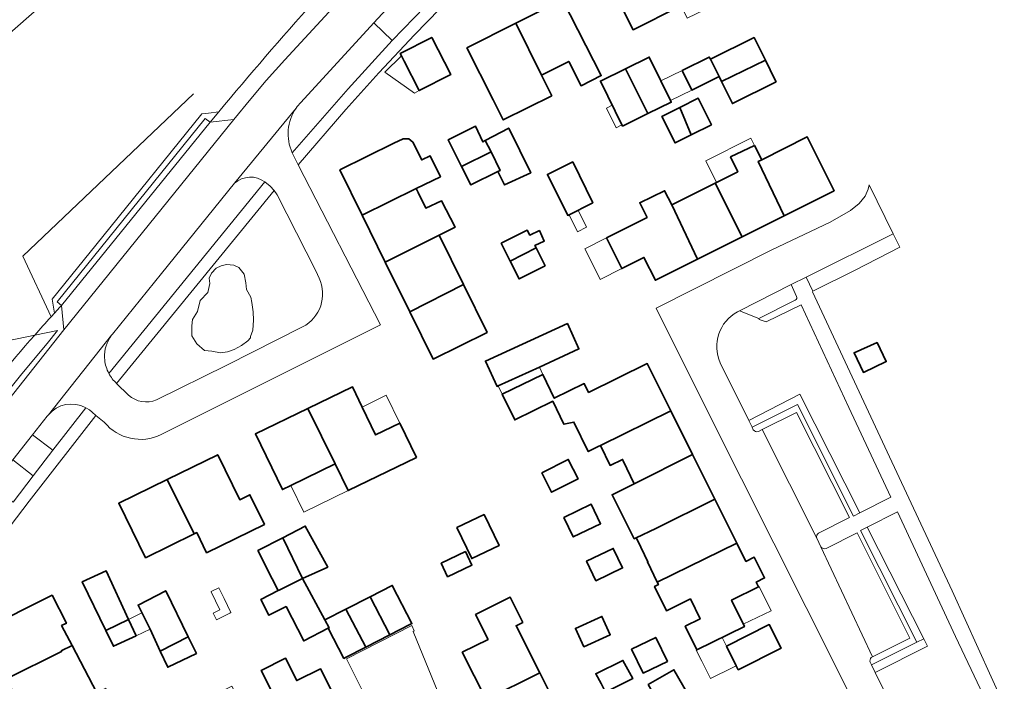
# Model space of a CAD drawing. Extents: x 147051 to 149075, y 463071 to 465537.
# Tile 134 of 229: x 148916 to 149038, y 463732 to 463814. Entities that reach past the tile are written whole.
import ezdxf

# ---------------------------------------------------------------- set-up
doc = ezdxf.new("R2010")
doc.units = 0
doc.header["$LTSCALE"] = 0.5
for name, color, linetype, lineweight in [('B-PV-GR-BEPLANTING_CULTUUR_BOSPLANTSOEN-GV', 252, 'CONTINUOUS', 18), ('B-PV-GR-BEPLANTING_CULTUUR_HEESTERS-GV', 252, 'CONTINUOUS', 18), ('B-PV-GR-GROENVOORZIENING-GV', 252, 'CONTINUOUS', 18), ('B-PV-IE-TERREINAFSCHEIDING_KUNSTMATIG_HEKWERK-G', 252, 'CONTINUOUS', 18), ('B-PV-OG-BEBOUWING-GV', 6, 'CONTINUOUS', 35), ('B-PV-OG-BEBOUWING_LUIFEL-GV', 6, 'CONTINUOUS', 18), ('B-PV-OG-TERREIN_BEGROEID-GV', 252, 'CONTINUOUS', 18), ('B-PV-OG-TERREIN_ERF-GV', 252, 'CONTINUOUS', 18), ('B-PV-VH-OPENVERHARDING_BETONSTRAATSTEEN-GV', 252, 'CONTINUOUS', 18), ('B-PV-VH-OPENVERHARDING_TEGEL-GV', 252, 'CONTINUOUS', 18)]:
    doc.layers.add(name, color=color, linetype=linetype, lineweight=lineweight)

msp = doc.modelspace()

# ---------------------------------------------------------------- linework, layer by layer
at = {"layer": 'B-PV-GR-BEPLANTING_CULTUUR_BOSPLANTSOEN-GV'}
for points in [[(148941.072, 463802.999, -0.0192459), (148965.109, 463829.776)], [(148918.26, 463775.32, -0.0034995), (148920.286, 463777.583)], [(148918.26, 463775.32, 0.0356363), (148900.967, 463752.624)], [(148900.967, 463752.624, -0.0356363), (148918.26, 463775.32)]]:
    msp.add_lwpolyline(points, format="xyb", dxfattribs=at)
at = {"layer": 'B-PV-GR-BEPLANTING_CULTUUR_BOSPLANTSOEN-GV', "flags": 128}
for points in [[(148937.952, 463805.246), (148916.791, 463785.111)], [(148926.709, 463787.541), (148938.986, 463802.752)], [(148938.986, 463802.752), (148939.814, 463802.847)], [(148939.814, 463802.847), (148941.072, 463802.999)], [(148920.415, 463779.77), (148926.709, 463787.541)], [(148916.791, 463785.111), (148920.286, 463777.583)], [(148920.706, 463778.045), (148920.415, 463779.77)], [(148920.286, 463777.583), (148920.706, 463778.045)], [(148921.068, 463775.898), (148918.26, 463775.32)], [(148919.795, 463774.298), (148921.068, 463775.898)], [(148918.26, 463775.32), (148903.051, 463772.192), (148875.582, 463749.674), (148871.473, 463745.605), (148870.641, 463745.713), (148870.074, 463745.24)], [(148916.656, 463770.519), (148919.795, 463774.298)], [(148913.032, 463766.039), (148916.656, 463770.519)]]:
    msp.add_lwpolyline(points, dxfattribs=at)
at = {"layer": 'B-PV-GR-BEPLANTING_CULTUUR_HEESTERS-GV', "flags": 128}
for points in [[(148947.948, 463793.261), (148928.414, 463769.338)], [(148948.326, 463792.695), (148947.948, 463793.261)], [(148953.115, 463783.303), (148948.326, 463792.695)], [(148953.525, 463782.398), (148953.115, 463783.303)], [(148942.062, 463771.608), (148951.475, 463776.332)], [(148933.364, 463767.285), (148942.062, 463771.608)], [(148928.414, 463769.338), (148929.895, 463767.887)]]:
    msp.add_lwpolyline(points, dxfattribs=at)
for points in [[(148938.351, 463774.227), (148939.302, 463773.405), (148940.21, 463773.319), (148941.291, 463773.146), (148942.156, 463773.232), (148942.978, 463773.535), (148943.886, 463774.054), (148944.664, 463774.616), (148945.01, 463775.005), (148945.01, 463775.135), (148945.313, 463775.957), (148945.399, 463777.167), (148945.356, 463778.205), (148945.183, 463779.373), (148945.053, 463780.022), (148944.534, 463780.973), (148944.448, 463781.795), (148944.232, 463782.876), (148943.583, 463783.697), (148942.934, 463784), (148942.026, 463784.086), (148941.378, 463783.914), (148940.772, 463783.611), (148940.167, 463783.005), (148939.907, 463782.4), (148939.951, 463781.708), (148939.734, 463780.627), (148938.783, 463779.632), (148938.437, 463778.248), (148937.832, 463777.254), (148937.745, 463776.475), (148937.745, 463775.221)], [(148937.745, 463775.221), (148937.745, 463776.475), (148937.832, 463777.254), (148938.437, 463778.248), (148938.783, 463779.632), (148939.734, 463780.627), (148939.951, 463781.708), (148939.907, 463782.4), (148940.167, 463783.005), (148940.772, 463783.611), (148941.378, 463783.914), (148942.026, 463784.086), (148942.934, 463784), (148943.583, 463783.697), (148944.232, 463782.876), (148944.448, 463781.795), (148944.534, 463780.973), (148945.053, 463780.022), (148945.183, 463779.373), (148945.356, 463778.205), (148945.399, 463777.167), (148945.313, 463775.957), (148945.01, 463775.135), (148945.01, 463775.005), (148944.664, 463774.616), (148943.886, 463774.054), (148942.978, 463773.535), (148942.156, 463773.232), (148941.291, 463773.146), (148940.21, 463773.319), (148939.302, 463773.405), (148938.351, 463774.227)]]:
    msp.add_lwpolyline(points, close=True, dxfattribs=at)
at = {"layer": 'B-PV-GR-BEPLANTING_CULTUUR_HEESTERS-GV'}
for points in [[(148951.475, 463776.332, 0.4002367), (148953.525, 463782.398)], [(148929.895, 463767.887, 0.2871221), (148933.364, 463767.285)]]:
    msp.add_lwpolyline(points, format="xyb", dxfattribs=at)
at = {"layer": 'B-PV-GR-GROENVOORZIENING-GV', "flags": 128}
for points in [[(149013.127, 463768.007), (149006.8, 463764.745), (149007.203, 463763.933), (149012.832, 463766.737), (149019.787, 463752.897), (149020.574, 463753.295)], [(149027.614, 463737.252), (149028.481, 463737.675), (149021.468, 463751.529), (149020.659, 463751.124)], [(149027.614, 463737.252), (149022, 463734.455), (149022.465, 463733.52), (149028.936, 463736.776), (149028.481, 463737.675)]]:
    msp.add_lwpolyline(points, close=True, dxfattribs=at)
at = {"layer": 'B-PV-IE-TERREINAFSCHEIDING_KUNSTMATIG_HEKWERK-G', "flags": 128}
msp.add_lwpolyline([(148850.392, 463753.63), (148854.377, 463760.969), (148893.759, 463794.465), (148903.44, 463802.518), (148922.547, 463819.222), (148922.806, 463819.47)], dxfattribs=at)
at = {"layer": 'B-PV-OG-BEBOUWING-GV', "flags": 128}
for points in [[(148995.114, 463822.733), (148989.165, 463819.759), (148992.453, 463813.179), (148998.216, 463816.059)], [(148981.091, 463807.543), (148984.472, 463809.255), (148986, 463806.239), (148988.489, 463807.5), (148983.711, 463816.933), (148977.892, 463813.985)], [(148981.091, 463807.543), (148977.892, 463813.985), (148971.852, 463810.926), (148975.102, 463804.509), (148976.345, 463802.007), (148982.357, 463804.993)], [(148964.066, 463809.288), (148965.936, 463805.628), (148969.832, 463807.616), (148967.479, 463812.224), (148963.583, 463810.235), (148963.735, 463809.937)], [(149002.03, 463809.524), (149003.102, 463807.365), (149003.4, 463806.763), (149008.844, 463809.409), (149007.618, 463811.878), (149007.451, 463812.215)], [(148991.522, 463808.349), (148994.282, 463802.779), (148997.184, 463804.201), (148997.088, 463804.397), (148995.894, 463806.834), (148994.449, 463809.783)], [(148998.535, 463808.129), (148999.742, 463805.697), (149003.102, 463807.365), (149002.03, 463809.524), (149001.895, 463809.796)], [(149003.4, 463806.763), (149004.755, 463804.033), (149010.177, 463806.723), (149010.024, 463807.031), (149008.844, 463809.409)], [(148991.522, 463808.349), (148988.401, 463806.82), (148991.135, 463801.238), (148994.282, 463802.779)], [(148999.649, 463800.143), (149002.164, 463801.396), (149000.525, 463804.686), (148998.237, 463803.546)], [(148998.237, 463803.546), (148996.01, 463802.437), (148997.649, 463799.146), (148999.649, 463800.143)], [(148974.121, 463799.441), (148973.823, 463799.283), (148972.912, 463801.214), (148970.267, 463799.908), (148969.505, 463799.514), (148971.174, 463796.235), (148974.835, 463798.024)], [(148975.677, 463795.59), (148976.506, 463793.944), (148979.756, 463795.442), (148977.035, 463800.981), (148974.121, 463799.441), (148974.835, 463798.024), (148975.984, 463795.744)], [(148965.552, 463793.486), (148968.555, 463794.954), (148967.273, 463797.555), (148966.241, 463797.046), (148965.158, 463799.244), (148964.628, 463799.641), (148963.944, 463799.671), (148962.787, 463799.1), (148956.096, 463795.803), (148958.851, 463790.211)], [(149011.193, 463790.124), (149017.388, 463793.227), (149014.031, 463799.897), (149008.388, 463797.058), (149007.97, 463796.847)], [(148974.835, 463798.024), (148971.174, 463796.235), (148972.345, 463793.934), (148975.677, 463795.59), (148975.984, 463795.744)], [(149002.626, 463794.158), (149005.975, 463787.51), (149011.193, 463790.124), (149007.97, 463796.847), (149008.388, 463797.058), (149007.493, 463798.836), (149004.535, 463797.418), (149005.424, 463795.566), (149002.805, 463794.248)], [(148987.473, 463791.708), (148984.955, 463796.799), (148981.828, 463795.253), (148984.346, 463790.162)], [(149000.447, 463784.741), (149005.975, 463787.51), (149002.626, 463794.158), (148997.261, 463791.458)], [(148965.787, 463793.01), (148965.552, 463793.486), (148958.851, 463790.211), (148961.725, 463784.378), (148968.403, 463787.7), (148970.369, 463788.7), (148968.673, 463791.984), (148966.744, 463791.068)], [(148989.133, 463787.368), (148991.042, 463783.574), (148993.796, 463784.96), (148995.223, 463782.124), (149000.447, 463784.741), (148997.261, 463791.458), (148996.354, 463793.224), (148993.263, 463791.726), (148994.177, 463789.906)], [(148977.212, 463784.504), (148980.43, 463786.129), (148980.273, 463786.442), (148981.439, 463786.974), (148980.842, 463788.28), (148979.63, 463787.726), (148979.331, 463788.322), (148976.108, 463786.707)], [(148961.725, 463784.378), (148964.761, 463778.216), (148971.419, 463781.579), (148968.403, 463787.7)], [(148977.212, 463784.504), (148978.316, 463782.3), (148981.539, 463783.916), (148980.43, 463786.129)], [(148964.761, 463778.216), (148967.649, 463772.354), (148974.34, 463775.651), (148971.419, 463781.579)], [(148975.721, 463769.026), (148980.824, 463771.362), (148985.732, 463773.609), (148984.294, 463776.748), (148974.146, 463772.102), (148975.583, 463768.963)], [(149022.712, 463774.426), (149019.85, 463773.135), (149020.995, 463770.709), (149023.834, 463772.049)], [(148988.396, 463761.645), (148997.111, 463765.958), (148994.199, 463771.792), (148986.919, 463768.227), (148986.393, 463769.31), (148982.676, 463767.502), (148981.244, 463770.446), (148976.217, 463767.999), (148977.764, 463764.822), (148982.484, 463767.118), (148983.871, 463764.267), (148985.103, 463764.55), (148986.881, 463760.895), (148988.216, 463761.556)], [(148952.112, 463766.233), (148955.518, 463759.348), (148957.117, 463756.05), (148965.586, 463760.156), (148963.524, 463764.409), (148960.529, 463762.956), (148958.871, 463766.378), (148957.642, 463768.914)], [(148950.031, 463756.688), (148955.518, 463759.348), (148952.112, 463766.233), (148945.618, 463763.085), (148948.969, 463756.173)], [(148991.218, 463759.752), (148992.599, 463756.905), (148999.828, 463760.516), (148997.111, 463765.958), (148988.396, 463761.645), (148989.6, 463759.172), (148991.137, 463759.92)], [(148938.353, 463750.837), (148939.576, 463748.345), (148946.74, 463751.861), (148944.934, 463755.541), (148943.677, 463754.924), (148940.945, 463760.49), (148934.679, 463757.414), (148938.04, 463750.683)], [(148981.134, 463758.259), (148982.345, 463755.854), (148985.621, 463757.503), (148984.41, 463759.908)], [(148999.828, 463760.516), (148992.599, 463756.905), (148989.841, 463755.526), (148992.598, 463750.071), (148992.844, 463750.19), (148995.284, 463751.371), (149002.592, 463754.98)], [(148934.679, 463757.414), (148928.688, 463754.474), (148932.003, 463747.72), (148938.04, 463750.683)], [(148992.988, 463749.895), (148994.283, 463747.233), (148994.22, 463747.202), (148995.441, 463744.692), (149005.306, 463749.542), (149002.592, 463754.98), (148995.284, 463751.371), (148992.844, 463750.19)], [(148983.867, 463752.721), (148985.031, 463750.314), (148988.413, 463751.949), (148987.249, 463754.356)], [(148973.967, 463753.094), (148970.595, 463751.473), (148972.45, 463747.614), (148975.822, 463749.235)], [(148954.603, 463746.549), (148951.799, 463751.649), (148949.013, 463750.205), (148951.447, 463745.168)], [(148947.713, 463745.118), (148948.449, 463743.657), (148948.575, 463743.721), (148951.447, 463745.168), (148949.013, 463750.205), (148945.937, 463748.61)], [(148987.828, 463744.885), (148991.147, 463746.463), (148989.995, 463748.886), (148986.676, 463747.307)], [(149005.306, 463749.542), (148995.441, 463744.692), (148995.585, 463744.397), (148995.117, 463744.169), (148996.578, 463741.166), (148999.555, 463742.614), (149000.757, 463740.142), (148998.909, 463739.242), (149000.331, 463736.32), (149006.248, 463739.198), (149004.65, 463742.482), (149008.009, 463744.117), (149007.719, 463744.709), (149008.747, 463745.227), (149007.473, 463747.779), (149006.443, 463747.265)], [(148968.651, 463747.046), (148969.456, 463745.371), (148972.469, 463746.82), (148971.664, 463748.494)], [(148929.892, 463740.082), (148927.124, 463746.093), (148924.157, 463744.752), (148927.084, 463738.701)], [(148949.447, 463741.691), (148951.619, 463737.41), (148954.659, 463738.985), (148954.75, 463739.033), (148954.224, 463740.01), (148951.447, 463745.168), (148948.575, 463743.721), (148948.449, 463743.657), (148946.302, 463742.568), (148947.3, 463740.602)], [(148962.295, 463738.168), (148964.761, 463739.434), (148965.016, 463739.565), (148962.586, 463744.301), (148959.834, 463742.889)], [(148921.599, 463739.337), (148922.19, 463739.605), (148920.408, 463743.087), (148911.733, 463738.756), (148914.742, 463732.729), (148921.595, 463736.102), (148921.557, 463736.178), (148922.895, 463736.846)], [(148937.3, 463737.932), (148934.509, 463743.639), (148931.066, 463741.855), (148932.556, 463738.853), (148933.827, 463736.126)], [(148959.291, 463736.626), (148962.295, 463738.168), (148959.834, 463742.889), (148956.847, 463741.356)], [(148980.868, 463733.461), (148977.938, 463739.301), (148978.767, 463739.717), (148977.208, 463742.825), (148972.927, 463740.678), (148974.468, 463737.606), (148971.273, 463736.003), (148974.214, 463730.14)], [(148959.291, 463736.626), (148956.847, 463741.356), (148954.224, 463740.01), (148954.75, 463739.033), (148954.659, 463738.985), (148956.585, 463735.237), (148956.795, 463735.345)], [(148986.337, 463736.692), (148989.61, 463738.173), (148988.578, 463740.453), (148985.305, 463738.972)], [(148927.084, 463738.701), (148928.021, 463736.764), (148930.825, 463738.056), (148929.892, 463740.082)], [(149004.008, 463736.769), (149005.23, 463734.337), (149005.477, 463733.846), (149010.786, 463736.514), (149009.318, 463739.437)], [(148933.827, 463736.126), (148934.751, 463734.146), (148938.314, 463735.86), (148937.3, 463737.932)], [(148996.697, 463734.882), (148995.264, 463737.843), (148992.26, 463736.389), (148993.694, 463733.428)], [(148924.516, 463730.251), (148925.949, 463730.976), (148922.895, 463736.846), (148921.557, 463736.178), (148921.595, 463736.102), (148914.742, 463732.729), (148917.678, 463726.847)], [(148951.425, 463724.422), (148954.081, 463725.762), (148954.383, 463725.164), (148956.456, 463726.209), (148956.154, 463726.808), (148957.065, 463727.267), (148956.687, 463728.017), (148957.285, 463728.319), (148956.096, 463730.676), (148955.498, 463730.374), (148953.684, 463733.969), (148950.756, 463732.492), (148949.351, 463735.278), (148946.351, 463733.765), (148947.756, 463730.979), (148947.988, 463731.096)], [(148988.492, 463732.145), (148989.033, 463731.062), (148992.398, 463732.741), (148991.193, 463735.006), (148987.821, 463733.35)], [(148974.214, 463730.14), (148976.907, 463724.772), (148983.559, 463728.096), (148980.868, 463733.461)], [(148994.319, 463732.006), (148997.545, 463726.407), (149000.731, 463728.243), (148997.505, 463733.841)]]:
    msp.add_lwpolyline(points, close=True, dxfattribs=at)
at = {"layer": 'B-PV-OG-BEBOUWING_LUIFEL-GV', "flags": 128}
for points in [[(148965.936, 463805.628), (148964.066, 463809.288), (148963.735, 463809.937), (148961.663, 463807.937), (148965.348, 463805.328)], [(148995.894, 463806.834), (148997.088, 463804.397), (148999.742, 463805.697), (148998.535, 463808.129)], [(148989.872, 463803.817), (148989.137, 463803.457), (148990.333, 463801.013), (148991.069, 463801.373)], [(149002.805, 463794.248), (149005.424, 463795.566), (149004.535, 463797.418), (149007.493, 463798.836), (149007.044, 463799.73), (149001.461, 463796.92)], [(148984.505, 463790.24), (148985.545, 463788.132), (148986.671, 463788.688), (148985.631, 463790.797)], [(148986.469, 463786.028), (148987.491, 463783.998), (148988.378, 463782.234), (148991.042, 463783.574), (148989.133, 463787.368)], [(148975.721, 463769.026), (148976.217, 463767.999), (148981.244, 463770.446), (148980.824, 463771.362)], [(148963.524, 463764.409), (148961.836, 463767.891), (148958.871, 463766.378), (148960.529, 463762.956)], [(148957.117, 463756.05), (148955.518, 463759.348), (148950.031, 463756.688), (148951.63, 463753.39)], [(148941.07, 463744.007), (148940.118, 463743.538), (148940.132, 463743.511), (148941.23, 463741.282), (148941.051, 463741.194), (148940.387, 463740.867), (148940.793, 463740.043), (148942.305, 463740.788), (148942.448, 463740.859), (148942.587, 463740.927), (148941.735, 463742.657), (148941.121, 463743.903)], [(149009.552, 463741.165), (149008.096, 463744.159), (149004.65, 463742.482), (149006.107, 463739.488)], [(148929.892, 463740.082), (148930.825, 463738.056), (148932.556, 463738.854), (148931.933, 463740.109), (148931.543, 463740.894)], [(149004.805, 463734.124), (149005.23, 463734.337), (149004.008, 463736.769), (149003.481, 463737.852), (149000.267, 463736.289), (149000.952, 463734.926), (149002.051, 463732.739)]]:
    msp.add_lwpolyline(points, close=True, dxfattribs=at)
at = {"layer": 'B-PV-OG-TERREIN_BEGROEID-GV'}
for points in [[(148965.109, 463829.776, 0.0192459), (148941.072, 463802.999)], [(148951.248, 463804.152, 0.0391209), (148950.683, 463803.464)], [(148950.683, 463803.464, 0.2651543), (148950.183, 463797.935)], [(148946.798, 463794.314, 0.3567539), (148943.028, 463794.149)], [(148921.6, 463779.016, 0.0016279), (148920.706, 463778.045)], [(148920.706, 463778.045, -0.0016279), (148921.6, 463779.016)], [(149005.384, 463778.202, 0.3944314), (149003.251, 463771.886)], [(148920.286, 463777.583, 0.0034995), (148918.26, 463775.32)], [(148927.785, 463775.299, 0.1762297), (148926.921, 463772.519)], [(148926.933, 463772.241, 0.0978185), (148927.453, 463770.564)]]:
    msp.add_lwpolyline(points, format="xyb", dxfattribs=at)
at = {"layer": 'B-PV-OG-TERREIN_BEGROEID-GV', "flags": 128}
for points in [[(148949.278, 463809.458), (148960.16, 463821.298)], [(148960.318, 463814.03), (148951.248, 463804.152)], [(148962.591, 463811.828), (148960.318, 463814.03)], [(148957.114, 463805.86), (148962.591, 463811.828)], [(148946.974, 463806.882), (148949.278, 463809.458)], [(148945.04, 463804.607), (148946.974, 463806.882)], [(148950.183, 463797.935), (148957.114, 463805.86)], [(148942.926, 463802.036), (148945.04, 463804.607)], [(148938.986, 463802.752), (148926.709, 463787.541)], [(148939.814, 463802.847), (148938.986, 463802.752)], [(148941.072, 463802.999), (148939.814, 463802.847)], [(148941.072, 463802.999), (148940.013, 463801.72)], [(148940.013, 463801.72), (148941.072, 463802.999)], [(148921.048, 463779.44), (148939.375, 463802.165)], [(148939.375, 463802.165), (148940.013, 463801.72)], [(148940.013, 463801.72), (148942.926, 463802.036)], [(148927.453, 463770.564), (148946.798, 463794.314)], [(148943.028, 463794.149), (148933.979, 463782.975)], [(148926.709, 463787.541), (148920.415, 463779.77)], [(148933.979, 463782.975), (148927.898, 463775.441)], [(148920.415, 463779.77), (148920.706, 463778.045)], [(148921.6, 463779.016), (148921.048, 463779.44)], [(148921.864, 463775.996), (148921.6, 463779.016)], [(149005.635, 463778.352), (149005.384, 463778.202)], [(149008.03, 463777.397), (149005.635, 463778.352)], [(149013.273, 463779.066), (149008.946, 463776.965)], [(149019.19, 463766.359), (149013.273, 463779.066)], [(148920.706, 463778.045), (148920.286, 463777.583)], [(149008.093, 463777.252), (149008.03, 463777.397)], [(149008.946, 463776.965), (149008.093, 463777.252)], [(148908.82, 463759.479), (148921.864, 463775.996)], [(148918.26, 463775.32), (148921.068, 463775.898)], [(148921.068, 463775.898), (148919.795, 463774.298)], [(148927.898, 463775.441), (148927.785, 463775.299)], [(148919.795, 463774.298), (148916.656, 463770.519)], [(148926.921, 463772.519), (148926.933, 463772.241)], [(149003.251, 463771.886), (149006.8, 463764.745)], [(148916.656, 463770.519), (148913.032, 463766.039)], [(149006.8, 463764.745), (149013.127, 463768.007)], [(149013.127, 463768.007), (149020.574, 463753.295)], [(149024.402, 463755.229), (149019.19, 463766.359)], [(149020.574, 463753.295), (149024.402, 463755.229)], [(149028.971, 463722.388), (149037.674, 463726.827), (149037.404, 463727.411), (149032.428, 463737.976), (149025.244, 463753.416), (149021.468, 463751.529), (149028.481, 463737.675), (149028.936, 463736.776), (149022.465, 463733.52), (149025.284, 463727.851), (149025.67, 463727.128), (149026.388, 463725.783)]]:
    msp.add_lwpolyline(points, dxfattribs=at)
msp.add_lwpolyline([(148920.507, 463761.053), (148917.989, 463762.971), (148915.548, 463759.867), (148918.065, 463757.88)], close=True, dxfattribs=at)
at = {"layer": 'B-PV-OG-TERREIN_ERF-GV', "flags": 128}
for points in [[(148998.216, 463816.059), (148992.453, 463813.179), (148989.165, 463819.759), (148995.114, 463822.733), (149001.277, 463825.813), (149002.275, 463823.817), (149004.771, 463825.002), (149005.296, 463823.971), (149006.793, 463821.03), (149007.611, 463819.422), (149007.21, 463819.225), (149007.486, 463818.663), (148999.137, 463814.602), (148998.397, 463816.149)], [(148982.357, 463804.993), (148976.345, 463802.007), (148975.102, 463804.509), (148971.852, 463810.926), (148977.892, 463813.985), (148983.711, 463816.933), (148988.489, 463807.5), (148986, 463806.239), (148984.472, 463809.255), (148981.091, 463807.543)], [(148963.735, 463809.937), (148963.583, 463810.235), (148967.479, 463812.224), (148969.832, 463807.616), (148965.936, 463805.628), (148964.066, 463809.288)], [(148998.535, 463808.129), (149001.895, 463809.796), (149002.03, 463809.524), (149007.451, 463812.215), (149007.618, 463811.878), (149008.844, 463809.409), (149010.024, 463807.031), (149010.177, 463806.723), (149004.755, 463804.033), (149003.4, 463806.763), (149003.102, 463807.365), (148999.742, 463805.697)], [(148994.282, 463802.779), (148991.135, 463801.238), (148988.401, 463806.82), (148991.522, 463808.349), (148994.449, 463809.783), (148995.894, 463806.834), (148997.088, 463804.397), (148997.184, 463804.201)], [(148999.649, 463800.143), (148997.649, 463799.146), (148996.01, 463802.437), (148998.237, 463803.546), (149000.525, 463804.686), (149002.164, 463801.396)], [(148971.174, 463796.235), (148969.505, 463799.514), (148970.267, 463799.908), (148972.912, 463801.214), (148973.823, 463799.283), (148974.121, 463799.441), (148977.035, 463800.981), (148979.756, 463795.442), (148976.506, 463793.944), (148975.677, 463795.59), (148972.345, 463793.934)], [(148958.851, 463790.211), (148956.096, 463795.803), (148962.787, 463799.1), (148963.944, 463799.671), (148964.628, 463799.641), (148965.158, 463799.244), (148966.241, 463797.046), (148967.273, 463797.555), (148968.555, 463794.954), (148965.552, 463793.486), (148965.787, 463793.01), (148966.744, 463791.068), (148968.673, 463791.984), (148970.369, 463788.7), (148968.403, 463787.7), (148971.419, 463781.579), (148974.34, 463775.651), (148967.649, 463772.354), (148964.761, 463778.216), (148961.725, 463784.378)], [(148989.133, 463787.368), (148994.177, 463789.906), (148993.263, 463791.726), (148996.354, 463793.224), (148997.261, 463791.458), (149002.626, 463794.158), (149002.805, 463794.248), (149005.424, 463795.566), (149004.535, 463797.418), (149007.493, 463798.836), (149008.388, 463797.058), (149014.031, 463799.897), (149017.388, 463793.227), (149011.193, 463790.124), (149005.975, 463787.51), (149000.447, 463784.741), (148995.223, 463782.124), (148993.796, 463784.96), (148991.042, 463783.574)], [(148987.473, 463791.708), (148984.346, 463790.162), (148981.828, 463795.253), (148984.955, 463796.799)], [(148977.212, 463784.504), (148976.108, 463786.707), (148979.331, 463788.322), (148979.63, 463787.726), (148980.842, 463788.28), (148981.439, 463786.974), (148980.273, 463786.442), (148980.43, 463786.129), (148981.539, 463783.916), (148978.316, 463782.3)], [(148975.721, 463769.026), (148975.583, 463768.963), (148974.146, 463772.102), (148984.294, 463776.748), (148985.732, 463773.609), (148980.824, 463771.362)], [(149022.712, 463774.426), (149023.834, 463772.049), (149020.995, 463770.709), (149019.85, 463773.135)], [(148988.396, 463761.645), (148988.216, 463761.556), (148986.881, 463760.895), (148985.103, 463764.55), (148983.871, 463764.267), (148982.484, 463767.118), (148977.764, 463764.822), (148976.217, 463767.999), (148981.244, 463770.446), (148982.676, 463767.502), (148986.393, 463769.31), (148986.919, 463768.227), (148994.199, 463771.792), (148997.111, 463765.958), (148999.828, 463760.516), (149002.592, 463754.98), (149005.306, 463749.542), (149006.443, 463747.265), (149007.473, 463747.779), (149008.747, 463745.227), (149007.719, 463744.709), (149008.009, 463744.117), (149004.65, 463742.482), (149006.248, 463739.198), (149000.331, 463736.32), (148998.909, 463739.242), (149000.757, 463740.142), (148999.555, 463742.614), (148996.578, 463741.166), (148995.117, 463744.169), (148995.585, 463744.397), (148995.441, 463744.692), (148994.22, 463747.202), (148994.283, 463747.233), (148992.988, 463749.895), (148992.844, 463750.19), (148992.598, 463750.071), (148989.841, 463755.526), (148992.599, 463756.905), (148991.218, 463759.752), (148991.137, 463759.92), (148989.6, 463759.172)], [(148950.031, 463756.688), (148948.969, 463756.173), (148945.618, 463763.085), (148952.112, 463766.233), (148957.642, 463768.914), (148958.871, 463766.378), (148960.529, 463762.956), (148963.524, 463764.409), (148965.586, 463760.156), (148957.117, 463756.05), (148955.518, 463759.348)], [(148938.04, 463750.683), (148932.003, 463747.72), (148928.688, 463754.474), (148934.679, 463757.414), (148940.945, 463760.49), (148943.677, 463754.924), (148944.934, 463755.541), (148946.74, 463751.861), (148939.576, 463748.345), (148938.353, 463750.837)], [(148981.134, 463758.259), (148984.41, 463759.908), (148985.621, 463757.503), (148982.345, 463755.854)], [(148983.867, 463752.721), (148987.249, 463754.356), (148988.413, 463751.949), (148985.031, 463750.314)], [(148973.967, 463753.094), (148975.822, 463749.235), (148972.45, 463747.614), (148970.595, 463751.473)], [(148947.713, 463745.118), (148945.937, 463748.61), (148949.013, 463750.205), (148951.799, 463751.649), (148954.603, 463746.549), (148951.447, 463745.168), (148954.224, 463740.01), (148956.847, 463741.356), (148959.834, 463742.889), (148962.586, 463744.301), (148965.016, 463739.565), (148964.761, 463739.434), (148962.295, 463738.168), (148959.291, 463736.626), (148956.795, 463735.345), (148956.585, 463735.237), (148954.659, 463738.985), (148951.619, 463737.41), (148949.447, 463741.691), (148947.3, 463740.602), (148946.302, 463742.568), (148948.449, 463743.657)], [(148987.828, 463744.885), (148986.676, 463747.307), (148989.995, 463748.886), (148991.147, 463746.463)], [(148968.651, 463747.046), (148971.664, 463748.494), (148972.469, 463746.82), (148969.456, 463745.371)], [(148927.084, 463738.701), (148924.157, 463744.752), (148927.124, 463746.093), (148929.892, 463740.082), (148930.825, 463738.056), (148928.021, 463736.764)], [(148933.827, 463736.126), (148932.556, 463738.853), (148931.066, 463741.855), (148934.509, 463743.639), (148937.3, 463737.932), (148938.314, 463735.86), (148934.751, 463734.146)], [(148974.214, 463730.14), (148971.273, 463736.003), (148974.468, 463737.606), (148972.927, 463740.678), (148977.208, 463742.825), (148978.767, 463739.717), (148977.938, 463739.301), (148980.868, 463733.461), (148983.559, 463728.096), (148986.214, 463729.427), (148988.944, 463723.984), (148986.29, 463722.652), (148988.919, 463717.411), (148991.298, 463718.608), (148992.928, 463715.358), (148990.685, 463714.242), (148991.886, 463711.813), (148985.104, 463708.432), (148982.29, 463714.042), (148979.642, 463719.321), (148976.907, 463724.772)], [(148986.337, 463736.692), (148985.305, 463738.972), (148988.578, 463740.453), (148989.61, 463738.173)], [(149004.008, 463736.769), (149009.318, 463739.437), (149010.786, 463736.514), (149005.477, 463733.846), (149005.23, 463734.337)], [(148996.697, 463734.882), (148993.694, 463733.428), (148992.26, 463736.389), (148995.264, 463737.843)], [(148951.425, 463724.422), (148945.19, 463721.278), (148941.927, 463727.748), (148940.614, 463727.086), (148939.146, 463729.997), (148942.718, 463731.799), (148944.069, 463729.12), (148947.756, 463730.979), (148946.351, 463733.765), (148949.351, 463735.278), (148950.756, 463732.492), (148953.684, 463733.969), (148955.498, 463730.374), (148956.096, 463730.676), (148957.285, 463728.319), (148956.687, 463728.017), (148957.065, 463727.267), (148956.154, 463726.808), (148956.456, 463726.209), (148954.383, 463725.164), (148954.081, 463725.762)], [(148988.492, 463732.145), (148987.821, 463733.35), (148991.193, 463735.006), (148992.398, 463732.741), (148989.033, 463731.062)], [(148994.319, 463732.006), (148997.505, 463733.841), (149000.731, 463728.243), (148997.545, 463726.407)]]:
    msp.add_lwpolyline(points, close=True, dxfattribs=at)
for points in [[(148977.167, 463824.244), (148977.043, 463824.5), (148971.615, 463819.041), (148965.347, 463812.557), (148960.933, 463807.822), (148956.842, 463803.289), (148950.931, 463796.422), (148961.111, 463776.585), (148943.179, 463767.651), (148933.926, 463762.989)], [(148926.889, 463764.516), (148925.833, 463765.366), (148917.575, 463754.76), (148905.993, 463739.569)], [(148911.733, 463738.756), (148920.408, 463743.087), (148922.19, 463739.605), (148921.599, 463739.337), (148922.895, 463736.846), (148925.949, 463730.976), (148926.201, 463731.104), (148927.06, 463731.554), (148928.563, 463728.587), (148925.985, 463727.309), (148927.376, 463724.521), (148930.174, 463718.915), (148932.758, 463720.185), (148936.403, 463712.884), (148936.102, 463712.734), (148936.964, 463711.008), (148943.599, 463714.313), (148943.367, 463714.793), (148944.327, 463715.271), (148961.504, 463723.82), (148961.574, 463723.677), (148962.04, 463723.9)], [(148962.239, 463724.527), (148956.916, 463735.209), (148965.007, 463739.345), (148965.319, 463738.646), (148965.185, 463738.573), (148968.597, 463730.178)]]:
    msp.add_lwpolyline(points, dxfattribs=at)
at = {"layer": 'B-PV-OG-TERREIN_ERF-GV'}
msp.add_lwpolyline([(148933.926, 463762.989, -0.3463177), (148926.889, 463764.516)], format="xyb", dxfattribs=at)
at = {"layer": 'B-PV-VH-OPENVERHARDING_BETONSTRAATSTEEN-GV', "flags": 128}
for points in [[(148960.16, 463821.298), (148949.278, 463809.458)], [(148960.318, 463814.03), (148965.622, 463819.83)], [(148951.248, 463804.152), (148960.318, 463814.03)], [(148949.278, 463809.458), (148946.974, 463806.882)], [(148946.974, 463806.882), (148945.04, 463804.607)], [(148945.04, 463804.607), (148942.926, 463802.036)], [(148943.028, 463794.149), (148950.683, 463803.464)], [(148950.683, 463803.464), (148943.028, 463794.149)], [(148942.926, 463802.036), (148921.864, 463775.996)], [(148950.931, 463796.422), (148950.183, 463797.935)], [(148961.111, 463776.585), (148950.931, 463796.422)], [(148933.979, 463782.975), (148943.028, 463794.149)], [(148946.798, 463794.314), (148947.458, 463793.794)], [(148947.458, 463793.794), (148947.948, 463793.261)], [(148947.948, 463793.261), (148948.326, 463792.695)], [(149021.598, 463793.431), (149021.209, 463792.536)], [(149021.693, 463793.941), (149021.598, 463793.431)], [(149024.695, 463787.878), (149021.693, 463793.941)], [(148948.326, 463792.695), (148953.115, 463783.303)], [(149020.47, 463791.621), (149019.406, 463790.76)], [(149021.209, 463792.536), (149020.47, 463791.621)], [(149019.406, 463790.76), (149016.884, 463789.346)], [(149016.884, 463789.346), (149009.626, 463785.905)], [(149013.889, 463782.499), (149024.695, 463787.878)], [(149009.626, 463785.905), (148995.326, 463778.656)], [(148953.115, 463783.303), (148953.525, 463782.398)], [(148927.898, 463775.441), (148933.979, 463782.975)], [(149012.04, 463781.6), (149013.889, 463782.499)], [(149012.04, 463781.6), (149005.635, 463778.352)], [(149005.635, 463778.352), (149012.04, 463781.6)], [(149012.691, 463780.096), (149012.04, 463781.6)], [(149008.03, 463777.397), (149012.551, 463779.674)], [(148995.326, 463778.656), (149001.876, 463765.465)], [(149005.384, 463778.202), (149005.635, 463778.352)], [(149005.635, 463778.352), (149008.03, 463777.397)], [(148921.864, 463775.996), (148908.82, 463759.479)], [(148951.475, 463776.332), (148942.062, 463771.608)], [(148943.179, 463767.651), (148961.111, 463776.585)], [(148919.95, 463765.443), (148927.785, 463775.299)], [(148927.785, 463775.299), (148919.95, 463765.443)], [(148927.785, 463775.299), (148927.898, 463775.441)], [(148926.933, 463772.241), (148926.921, 463772.519)], [(148942.062, 463771.608), (148933.364, 463767.285)], [(149006.8, 463764.745), (149003.251, 463771.886)], [(148929.895, 463767.887), (148928.414, 463769.338)], [(148933.926, 463762.989), (148943.179, 463767.651)], [(148920.507, 463761.053), (148924.59, 463766.319)], [(148924.59, 463766.319), (148925.034, 463766.055)], [(148925.034, 463766.055), (148925.388, 463765.777)], [(148917.989, 463762.971), (148919.813, 463765.27)], [(148919.813, 463765.27), (148917.989, 463762.971)], [(148925.388, 463765.777), (148925.833, 463765.366)], [(148925.833, 463765.366), (148926.889, 463764.516)], [(149001.876, 463765.465), (149013.913, 463741.54)], [(149007.203, 463763.933), (149006.8, 463764.745)], [(149012.713, 463765.743), (149008.468, 463763.62)], [(149019.29, 463752.708), (149012.713, 463765.743)], [(149007.351, 463763.568), (149007.203, 463763.933)], [(149008.468, 463763.62), (149008.094, 463763.433)], [(149015.217, 463750.153), (149008.468, 463763.62)], [(149008.468, 463763.62), (149015.217, 463750.153)], [(148915.548, 463759.867), (148917.989, 463762.971)], [(148917.989, 463762.971), (148920.507, 463761.053)], [(149008.094, 463763.433), (149007.98, 463763.39)], [(149015.432, 463750.788), (149019.29, 463752.708)], [(149015.733, 463749.068), (149015.217, 463750.153)], [(149020.238, 463750.834), (149016.373, 463748.887)], [(149026.771, 463737.765), (149020.238, 463750.834)], [(149022.136, 463735.442), (149015.733, 463749.068)], [(149015.733, 463749.068), (149022.136, 463735.442)], [(149013.913, 463741.54), (149022.065, 463725.25)], [(148965.007, 463739.345), (148956.916, 463735.209)], [(148965.319, 463738.646), (148965.007, 463739.345)], [(148965.185, 463738.573), (148965.319, 463738.646)], [(148968.597, 463730.178), (148965.185, 463738.573)], [(149022.136, 463735.442), (149026.771, 463737.765)], [(149021.971, 463735.349), (149022.136, 463735.442)], [(148956.916, 463735.209), (148962.239, 463724.527)], [(149022, 463734.455), (149021.842, 463734.773)], [(149022.465, 463733.52), (149022, 463734.455)], [(149025.284, 463727.851), (149022.465, 463733.52)]]:
    msp.add_lwpolyline(points, dxfattribs=at)
for points in [[(148960.318, 463814.03), (148962.591, 463811.828), (148968.018, 463817.506), (148965.622, 463819.83)], [(148921.864, 463775.996), (148942.926, 463802.036), (148940.013, 463801.72), (148921.6, 463779.016)], [(149024.695, 463787.878), (149013.889, 463782.499), (149014.716, 463780.753), (149019.981, 463783.36), (149025.515, 463786.222)], [(148912.989, 463756.617), (148915.583, 463754.625), (148918.065, 463757.88), (148915.548, 463759.867)]]:
    msp.add_lwpolyline(points, close=True, dxfattribs=at)
at = {"layer": 'B-PV-VH-OPENVERHARDING_BETONSTRAATSTEEN-GV'}
for points in [[(148950.683, 463803.464, -0.0391209), (148951.248, 463804.152)], [(148950.183, 463797.935, -0.2651543), (148950.683, 463803.464)], [(148943.028, 463794.149, -0.3567539), (148946.798, 463794.314)], [(148953.525, 463782.398, -0.4002367), (148951.475, 463776.332)], [(149012.551, 463779.674, 0.5590338), (149012.691, 463780.096)], [(149003.251, 463771.886, -0.3944314), (149005.384, 463778.202)], [(148926.921, 463772.519, -0.1762297), (148927.785, 463775.299)], [(148927.453, 463770.564, -0.0978185), (148926.933, 463772.241)], [(148928.414, 463769.338, -0.0873264), (148927.453, 463770.564)], [(148933.364, 463767.285, -0.2871221), (148929.895, 463767.887)], [(148924.59, 463766.319, 0.3552066), (148919.95, 463765.443)], [(148919.95, 463765.443, -0.3552066), (148924.59, 463766.319)], [(148919.813, 463765.27, -0.0134711), (148919.95, 463765.443)], [(148919.95, 463765.443, 0.0134711), (148919.813, 463765.27)], [(148926.889, 463764.516, 0.3463177), (148933.926, 463762.989)], [(149007.98, 463763.39, -0.3336853), (149007.351, 463763.568)], [(149015.217, 463750.153, -0.3698078), (149015.432, 463750.788)], [(149016.373, 463748.887, -0.3546063), (149015.733, 463749.068)], [(149021.842, 463734.773, -0.2827992), (149021.971, 463735.349)]]:
    msp.add_lwpolyline(points, format="xyb", dxfattribs=at)
at = {"layer": 'B-PV-VH-OPENVERHARDING_TEGEL-GV', "flags": 128}
for points in [[(148975.937, 463825.549), (148971.669, 463821.233), (148968.018, 463817.506), (148962.591, 463811.828), (148957.114, 463805.86), (148950.183, 463797.935), (148950.931, 463796.422), (148956.842, 463803.289), (148960.933, 463807.822), (148965.347, 463812.557), (148971.615, 463819.041), (148977.043, 463824.5), (148976.519, 463825.092)], [(148940.013, 463801.72), (148939.375, 463802.165), (148921.048, 463779.44), (148921.6, 463779.016)]]:
    msp.add_lwpolyline(points, close=True, dxfattribs=at)
for points in [[(148946.798, 463794.314), (148927.453, 463770.564)], [(148947.458, 463793.794), (148946.798, 463794.314)], [(148928.414, 463769.338), (148947.948, 463793.261)], [(148947.948, 463793.261), (148947.458, 463793.794)], [(149013.889, 463782.499), (149012.04, 463781.6)], [(149014.716, 463780.753), (149013.889, 463782.499)], [(149012.04, 463781.6), (149012.691, 463780.096)], [(149014.668, 463780.71), (149014.716, 463780.753)], [(149023.95, 463760.854), (149014.668, 463780.71)], [(149012.551, 463779.674), (149008.03, 463777.397)], [(149008.946, 463776.965), (149013.273, 463779.066)], [(149013.273, 463779.066), (149019.19, 463766.359)], [(149008.03, 463777.397), (149008.093, 463777.252)], [(149008.093, 463777.252), (149008.946, 463776.965)], [(148924.59, 463766.319), (148920.507, 463761.053)], [(148925.034, 463766.055), (148924.59, 463766.319)], [(148925.388, 463765.777), (148925.034, 463766.055)], [(149012.832, 463766.737), (149007.203, 463763.933)], [(149019.787, 463752.897), (149012.832, 463766.737)], [(149019.19, 463766.359), (149024.402, 463755.229)], [(148917.575, 463754.76), (148925.833, 463765.366)], [(148925.833, 463765.366), (148925.388, 463765.777)], [(149008.468, 463763.62), (149012.713, 463765.743)], [(149012.713, 463765.743), (149019.29, 463752.708)], [(149007.203, 463763.933), (149007.351, 463763.568)], [(149008.094, 463763.433), (149008.468, 463763.62)], [(149007.98, 463763.39), (149008.094, 463763.433)], [(148920.507, 463761.053), (148918.065, 463757.88)], [(149031.992, 463743.623), (149023.95, 463760.854)], [(148918.065, 463757.88), (148915.583, 463754.625)], [(149024.402, 463755.229), (149020.574, 463753.295)], [(148905.993, 463739.569), (148917.575, 463754.76)], [(149019.29, 463752.708), (149015.432, 463750.788)], [(149020.574, 463753.295), (149019.787, 463752.897)], [(149021.468, 463751.529), (149025.244, 463753.416)], [(149025.244, 463753.416), (149032.428, 463737.976)], [(149020.659, 463751.124), (149021.468, 463751.529)], [(149015.217, 463750.153), (149015.733, 463749.068)], [(149016.373, 463748.887), (149020.238, 463750.834)], [(149020.238, 463750.834), (149026.771, 463737.765)], [(149027.614, 463737.252), (149020.659, 463751.124)], [(149038.468, 463729.42), (149031.992, 463743.623)], [(149032.428, 463737.976), (149037.404, 463727.411)], [(149022, 463734.455), (149027.614, 463737.252)], [(149026.771, 463737.765), (149022.136, 463735.442)], [(149022.136, 463735.442), (149021.971, 463735.349)], [(149021.842, 463734.773), (149022, 463734.455)]]:
    msp.add_lwpolyline(points, dxfattribs=at)
at = {"layer": 'B-PV-VH-OPENVERHARDING_TEGEL-GV'}
for points in [[(149012.691, 463780.096, -0.5590338), (149012.551, 463779.674)], [(148927.453, 463770.564, 0.0873264), (148928.414, 463769.338)], [(149007.351, 463763.568, 0.3336853), (149007.98, 463763.39)], [(149015.432, 463750.788, 0.3698078), (149015.217, 463750.153)], [(149015.733, 463749.068, 0.3546063), (149016.373, 463748.887)], [(149021.971, 463735.349, 0.2827992), (149021.842, 463734.773)]]:
    msp.add_lwpolyline(points, format="xyb", dxfattribs=at)

doc.saveas('drawing.dxf')
